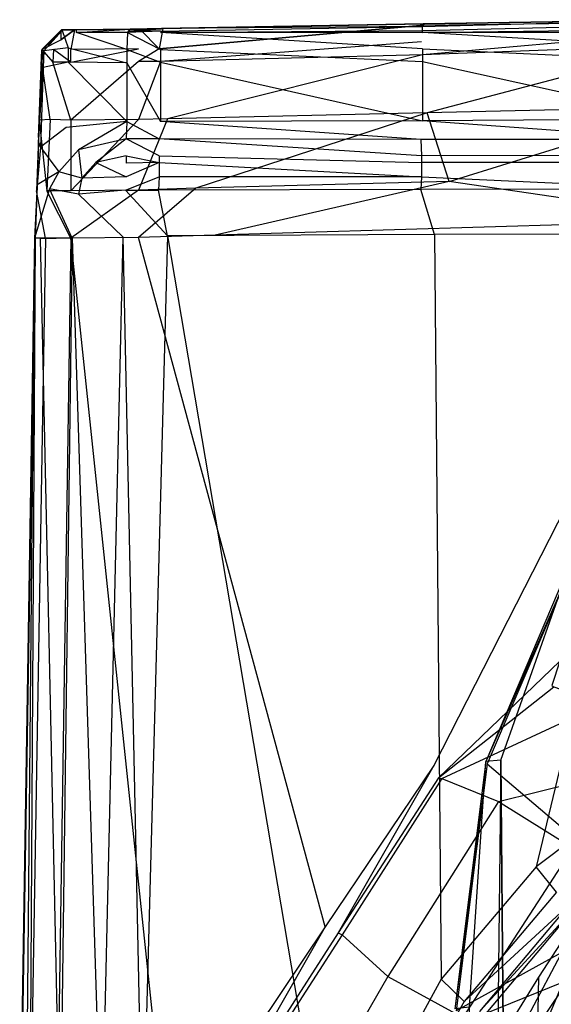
# Model space of a CAD drawing. Extents: x 0 to 0.36, y -0.48 to 0.
# Tile 14 of 25: x 0 to 0.079, y -0.148 to -0.002. Entities that reach past the tile are written whole.
import ezdxf

# ---------------------------------------------------------------- set-up
doc = ezdxf.new("R2010")
doc.units = 0
doc.layers.add('L0_VB_BECKEN_0_N_468310____REPL', color=7, linetype='CONTINUOUS')

msp = doc.modelspace()

# ---------------------------------------------------------------- linework, layer by layer
at = {"layer": 'L0_VB_BECKEN_0_N_468310____REPL', "color": 8}
for points, invisible_edges in [([(0.0208, -0.00598, 0.4235), (0.06, -0.00248, 0.4233), (0.0597, -0.00498, 0.4197), (0.0208, -0.00598, 0.4235)], 14), ([(0.06, -0.00248, 0.4233), (0.0208, -0.00598, 0.4235), (0.0213, -0.00298, 0.4264), (0.06, -0.00248, 0.4233)], 14), ([(0.021, -0.00338, 0.4684), (0.0598, -0.00268, 0.4618), (0.0211, -0.00308, 0.4614), (0.021, -0.00338, 0.4684)], 14), ([(0.0598, -0.00328, 0.4686), (0.0598, -0.00268, 0.4618), (0.021, -0.00338, 0.4684), (0.0598, -0.00328, 0.4686)], 14), ([(0.0211, -0.00298, 0.4543), (0.0599, -0.00228, 0.4498), (0.0211, -0.00298, 0.4498), (0.0211, -0.00298, 0.4543)], 13), ([(0.0599, -0.00228, 0.4498), (0.0211, -0.00298, 0.4543), (0.0599, -0.00228, 0.4542), (0.0599, -0.00228, 0.4498)], 14), ([(0.0599, -0.00228, 0.4498), (0.0213, -0.00298, 0.4305), (0.0211, -0.00298, 0.4498), (0.0599, -0.00228, 0.4498)], 14), ([(0.0598, -0.00268, 0.4618), (0.0599, -0.00228, 0.4542), (0.0211, -0.00298, 0.4543), (0.0598, -0.00268, 0.4618)], 14), ([(0.0598, -0.00268, 0.4618), (0.0211, -0.00298, 0.4543), (0.0211, -0.00308, 0.4614), (0.0598, -0.00268, 0.4618)], 14), ([(0.06, -0.00228, 0.4293), (0.06, -0.00248, 0.4233), (0.0213, -0.00298, 0.4264), (0.06, -0.00228, 0.4293)], 14), ([(0.0213, -0.00298, 0.4305), (0.06, -0.00228, 0.4293), (0.0213, -0.00298, 0.4264), (0.0213, -0.00298, 0.4305)], 14), ([(0.0213, -0.00298, 0.4305), (0.0599, -0.00228, 0.4498), (0.06, -0.00228, 0.4293), (0.0213, -0.00298, 0.4305)], 13), ([(0.0987, -0.00198, 0.4204), (0.0985, -0.00348, 0.4161), (0.0597, -0.00498, 0.4197), (0.0987, -0.00198, 0.4204)], 14), ([(0.06, -0.00248, 0.4233), (0.0987, -0.00198, 0.4204), (0.0597, -0.00498, 0.4197), (0.06, -0.00248, 0.4233)], 14), ([(0.0598, -0.00268, 0.4618), (0.0986, -0.00168, 0.4542), (0.0599, -0.00228, 0.4542), (0.0598, -0.00268, 0.4618)], 14), ([(0.0986, -0.00238, 0.4622), (0.0986, -0.00168, 0.4542), (0.0598, -0.00268, 0.4618), (0.0986, -0.00238, 0.4622)], 14), ([(0.0598, -0.00328, 0.4686), (0.0986, -0.00238, 0.4622), (0.0598, -0.00268, 0.4618), (0.0598, -0.00328, 0.4686)], 14), ([(0.0986, -0.00308, 0.4688), (0.0986, -0.00238, 0.4622), (0.0598, -0.00328, 0.4686), (0.0986, -0.00308, 0.4688)], 14), ([(0.0599, -0.00228, 0.4542), (0.0987, -0.00168, 0.4498), (0.0599, -0.00228, 0.4498), (0.0599, -0.00228, 0.4542)], 13), ([(0.0987, -0.00168, 0.4498), (0.0599, -0.00228, 0.4542), (0.0986, -0.00168, 0.4542), (0.0987, -0.00168, 0.4498)], 14), ([(0.0987, -0.00168, 0.4498), (0.06, -0.00228, 0.4293), (0.0599, -0.00228, 0.4498), (0.0987, -0.00168, 0.4498)], 14), ([(0.06, -0.00228, 0.4293), (0.0987, -0.00168, 0.4498), (0.0987, -0.00168, 0.4277), (0.06, -0.00228, 0.4293)], 13), ([(0.0987, -0.00168, 0.4277), (0.0987, -0.00198, 0.4204), (0.06, -0.00248, 0.4233), (0.0987, -0.00168, 0.4277)], 14), ([(0.06, -0.00228, 0.4293), (0.0987, -0.00168, 0.4277), (0.06, -0.00248, 0.4233), (0.06, -0.00228, 0.4293)], 14), ([(0.0064, -0.00318, 0.4546), (0.0034, -0.00618, 0.4498), (0.0034, -0.00618, 0.455), (0.0064, -0.00318, 0.4546)], 14), ([(0.0063, -0.00318, 0.4498), (0.0034, -0.00618, 0.4498), (0.0064, -0.00318, 0.4546), (0.0063, -0.00318, 0.4498)], 14), ([(0.0064, -0.00328, 0.4612), (0.0064, -0.00318, 0.4546), (0.0034, -0.00618, 0.455), (0.0064, -0.00328, 0.4612)], 14), ([(0.0063, -0.00318, 0.4498), (0.0034, -0.00608, 0.4305), (0.0034, -0.00618, 0.4498), (0.0063, -0.00318, 0.4498)], 14), ([(0.0063, -0.00318, 0.4498), (0.0062, -0.00328, 0.4305), (0.0034, -0.00608, 0.4305), (0.0063, -0.00318, 0.4498)], 14), ([(0.0062, -0.00328, 0.4305), (0.0062, -0.00468, 0.428), (0.0034, -0.00608, 0.4305), (0.0062, -0.00328, 0.4305)], 14), ([(0.0064, -0.00328, 0.4612), (0.0034, -0.00618, 0.455), (0.0037, -0.00628, 0.4613), (0.0064, -0.00328, 0.4612)], 14), ([(0.0064, -0.00328, 0.4612), (0.0037, -0.00628, 0.4613), (0.0073, -0.00588, 0.4695), (0.0064, -0.00328, 0.4612)], 14), ([(0.0082, -0.00318, 0.4277), (0.0077, -0.00608, 0.425), (0.0051, -0.00608, 0.4268), (0.0082, -0.00318, 0.4277)], 14), ([(0.0062, -0.00468, 0.428), (0.0082, -0.00318, 0.4277), (0.0051, -0.00608, 0.4268), (0.0062, -0.00468, 0.428)], 14), ([(0.0063, -0.00318, 0.4498), (0.0082, -0.00318, 0.4305), (0.0062, -0.00328, 0.4305), (0.0063, -0.00318, 0.4498)], 14), ([(0.0082, -0.00318, 0.4305), (0.0082, -0.00318, 0.4277), (0.0062, -0.00468, 0.428), (0.0082, -0.00318, 0.4305)], 14), ([(0.0082, -0.00318, 0.4305), (0.0062, -0.00468, 0.428), (0.0062, -0.00328, 0.4305), (0.0082, -0.00318, 0.4305)], 14), ([(0.0064, -0.00318, 0.4546), (0.0084, -0.00318, 0.4498), (0.0063, -0.00318, 0.4498), (0.0064, -0.00318, 0.4546)], 13), ([(0.0084, -0.00318, 0.4498), (0.0082, -0.00318, 0.4305), (0.0063, -0.00318, 0.4498), (0.0084, -0.00318, 0.4498)], 14), ([(0.0084, -0.00318, 0.4498), (0.0064, -0.00318, 0.4546), (0.0084, -0.00318, 0.4545), (0.0084, -0.00318, 0.4498)], 14), ([(0.0085, -0.00358, 0.4683), (0.0085, -0.00318, 0.4612), (0.0064, -0.00328, 0.4612), (0.0085, -0.00358, 0.4683)], 14), ([(0.0085, -0.00318, 0.4612), (0.0084, -0.00318, 0.4545), (0.0064, -0.00318, 0.4546), (0.0085, -0.00318, 0.4612)], 14), ([(0.0085, -0.00318, 0.4612), (0.0064, -0.00318, 0.4546), (0.0064, -0.00328, 0.4612), (0.0085, -0.00318, 0.4612)], 14), ([(0.0064, -0.00328, 0.4612), (0.0073, -0.00588, 0.4695), (0.0085, -0.00358, 0.4683), (0.0064, -0.00328, 0.4612)], 14), ([(0.016, -0.00608, 0.4735), (0.0085, -0.00358, 0.4683), (0.0073, -0.00588, 0.4695), (0.016, -0.00608, 0.4735)], 14), ([(0.0177, -0.00598, 0.4238), (0.0077, -0.00608, 0.425), (0.0082, -0.00318, 0.4277), (0.0177, -0.00598, 0.4238)], 14), ([(0.0084, -0.00318, 0.4498), (0.0178, -0.00308, 0.4305), (0.0082, -0.00318, 0.4305), (0.0084, -0.00318, 0.4498)], 13), ([(0.0082, -0.00318, 0.4277), (0.0178, -0.00308, 0.4305), (0.0179, -0.00308, 0.4267), (0.0082, -0.00318, 0.4277)], 13), ([(0.0178, -0.00308, 0.4305), (0.0082, -0.00318, 0.4277), (0.0082, -0.00318, 0.4305), (0.0178, -0.00308, 0.4305)], 14), ([(0.0082, -0.00318, 0.4277), (0.0179, -0.00308, 0.4267), (0.0177, -0.00598, 0.4238), (0.0082, -0.00318, 0.4277)], 14), ([(0.0084, -0.00318, 0.4545), (0.017, -0.00308, 0.4498), (0.0084, -0.00318, 0.4498), (0.0084, -0.00318, 0.4545)], 13), ([(0.017, -0.00308, 0.4498), (0.0084, -0.00318, 0.4545), (0.0168, -0.00308, 0.4544), (0.017, -0.00308, 0.4498)], 14), ([(0.0178, -0.00308, 0.4305), (0.0084, -0.00318, 0.4498), (0.017, -0.00308, 0.4498), (0.0178, -0.00308, 0.4305)], 14), ([(0.0084, -0.00318, 0.4545), (0.0165, -0.00308, 0.4613), (0.0168, -0.00308, 0.4544), (0.0084, -0.00318, 0.4545)], 13), ([(0.0165, -0.00308, 0.4613), (0.0084, -0.00318, 0.4545), (0.0085, -0.00318, 0.4612), (0.0165, -0.00308, 0.4613)], 14), ([(0.0085, -0.00358, 0.4683), (0.0165, -0.00308, 0.4613), (0.0085, -0.00318, 0.4612), (0.0085, -0.00358, 0.4683)], 14), ([(0.0162, -0.00338, 0.4683), (0.0165, -0.00308, 0.4613), (0.0085, -0.00358, 0.4683), (0.0162, -0.00338, 0.4683)], 14), ([(0.0161, -0.00358, 0.4718), (0.0162, -0.00338, 0.4683), (0.0085, -0.00358, 0.4683), (0.0161, -0.00358, 0.4718)], 14), ([(0.0161, -0.00358, 0.4718), (0.0085, -0.00358, 0.4683), (0.016, -0.00608, 0.4735), (0.0161, -0.00358, 0.4718)], 14), ([(0.021, -0.00608, 0.4736), (0.0161, -0.00358, 0.4718), (0.016, -0.00608, 0.4735), (0.021, -0.00608, 0.4736)], 13), ([(0.0161, -0.00358, 0.4718), (0.021, -0.00338, 0.4684), (0.0162, -0.00338, 0.4683), (0.0161, -0.00358, 0.4718)], 13), ([(0.021, -0.00338, 0.4684), (0.0161, -0.00358, 0.4718), (0.021, -0.00358, 0.4719), (0.021, -0.00338, 0.4684)], 14), ([(0.0161, -0.00358, 0.4718), (0.021, -0.00608, 0.4736), (0.021, -0.00358, 0.4719), (0.0161, -0.00358, 0.4718)], 14), ([(0.0162, -0.00338, 0.4683), (0.0211, -0.00308, 0.4614), (0.0165, -0.00308, 0.4613), (0.0162, -0.00338, 0.4683)], 13), ([(0.0211, -0.00308, 0.4614), (0.0162, -0.00338, 0.4683), (0.021, -0.00338, 0.4684), (0.0211, -0.00308, 0.4614)], 14), ([(0.0211, -0.00308, 0.4614), (0.0168, -0.00308, 0.4544), (0.0165, -0.00308, 0.4613), (0.0211, -0.00308, 0.4614)], 14), ([(0.0168, -0.00308, 0.4544), (0.0211, -0.00298, 0.4498), (0.017, -0.00308, 0.4498), (0.0168, -0.00308, 0.4544)], 13), ([(0.0211, -0.00298, 0.4498), (0.0168, -0.00308, 0.4544), (0.0211, -0.00298, 0.4543), (0.0211, -0.00298, 0.4498)], 14), ([(0.0211, -0.00308, 0.4614), (0.0211, -0.00298, 0.4543), (0.0168, -0.00308, 0.4544), (0.0211, -0.00308, 0.4614)], 14), ([(0.017, -0.00308, 0.4498), (0.0213, -0.00298, 0.4305), (0.0178, -0.00308, 0.4305), (0.017, -0.00308, 0.4498)], 13), ([(0.0213, -0.00298, 0.4305), (0.017, -0.00308, 0.4498), (0.0211, -0.00298, 0.4498), (0.0213, -0.00298, 0.4305)], 14), ([(0.0179, -0.00308, 0.4267), (0.0208, -0.00598, 0.4235), (0.0177, -0.00598, 0.4238), (0.0179, -0.00308, 0.4267)], 14), ([(0.0213, -0.00298, 0.4305), (0.0179, -0.00308, 0.4267), (0.0178, -0.00308, 0.4305), (0.0213, -0.00298, 0.4305)], 14), ([(0.0213, -0.00298, 0.4264), (0.0208, -0.00598, 0.4235), (0.0179, -0.00308, 0.4267), (0.0213, -0.00298, 0.4264)], 14), ([(0.0179, -0.00308, 0.4267), (0.0213, -0.00298, 0.4305), (0.0213, -0.00298, 0.4264), (0.0179, -0.00308, 0.4267)], 13), ([(0.021, -0.00358, 0.4719), (0.0598, -0.00328, 0.4686), (0.021, -0.00338, 0.4684), (0.021, -0.00358, 0.4719)], 14), ([(0.0598, -0.00358, 0.4724), (0.0598, -0.00328, 0.4686), (0.021, -0.00358, 0.4719), (0.0598, -0.00358, 0.4724)], 14), ([(0.0598, -0.00598, 0.4741), (0.021, -0.00358, 0.4719), (0.021, -0.00608, 0.4736), (0.0598, -0.00598, 0.4741)], 14), ([(0.0598, -0.00358, 0.4724), (0.021, -0.00358, 0.4719), (0.0598, -0.00598, 0.4741), (0.0598, -0.00358, 0.4724)], 14), ([(0.0985, -0.00348, 0.4161), (0.0598, -0.00688, 0.42), (0.0597, -0.00498, 0.4197), (0.0985, -0.00348, 0.4161)], 14), ([(0.0598, -0.00358, 0.4724), (0.0986, -0.00308, 0.4688), (0.0598, -0.00328, 0.4686), (0.0598, -0.00358, 0.4724)], 14), ([(0.0986, -0.00358, 0.4727), (0.0986, -0.00308, 0.4688), (0.0598, -0.00358, 0.4724), (0.0986, -0.00358, 0.4727)], 14), ([(0.0986, -0.00548, 0.4162), (0.0598, -0.00688, 0.42), (0.0985, -0.00348, 0.4161), (0.0986, -0.00548, 0.4162)], 14), ([(0.0986, -0.00588, 0.4744), (0.0598, -0.00358, 0.4724), (0.0598, -0.00598, 0.4741), (0.0986, -0.00588, 0.4744)], 14), ([(0.0986, -0.00358, 0.4727), (0.0598, -0.00358, 0.4724), (0.0986, -0.00588, 0.4744), (0.0986, -0.00358, 0.4727)], 14), ([(0.0034, -0.00608, 0.4305), (0.0062, -0.00468, 0.428), (0.0051, -0.00608, 0.4268), (0.0034, -0.00608, 0.4305)], 14), ([(0.0597, -0.00498, 0.4197), (0.021, -0.00788, 0.4236), (0.0208, -0.00598, 0.4235), (0.0597, -0.00498, 0.4197)], 14), ([(0.0598, -0.00688, 0.42), (0.021, -0.00788, 0.4236), (0.0597, -0.00498, 0.4197), (0.0598, -0.00688, 0.42)], 14), ([(0.0986, -0.00548, 0.4162), (0.0605, -0.01548, 0.4207), (0.0598, -0.00688, 0.42), (0.0986, -0.00548, 0.4162)], 14), ([(0.0991, -0.01468, 0.4165), (0.0605, -0.01548, 0.4207), (0.0986, -0.00548, 0.4162), (0.0991, -0.01468, 0.4165)], 14), ([(0.0033, -0.00868, 0.455), (0.0037, -0.00628, 0.4613), (0.0034, -0.00618, 0.455), (0.0033, -0.00868, 0.455)], 14), ([(0.0034, -0.00618, 0.4498), (0.0034, -0.00798, 0.4305), (0.0033, -0.00848, 0.4498), (0.0034, -0.00618, 0.4498)], 14), ([(0.0034, -0.00618, 0.455), (0.0033, -0.00848, 0.4498), (0.0033, -0.00868, 0.455), (0.0034, -0.00618, 0.455)], 13), ([(0.0033, -0.00848, 0.4498), (0.0034, -0.00618, 0.455), (0.0034, -0.00618, 0.4498), (0.0033, -0.00848, 0.4498)], 14), ([(0.0037, -0.00628, 0.4613), (0.0033, -0.00868, 0.455), (0.0036, -0.00878, 0.4613), (0.0037, -0.00628, 0.4613)], 13), ([(0.0034, -0.00608, 0.4305), (0.005, -0.00798, 0.4268), (0.0034, -0.00798, 0.4305), (0.0034, -0.00608, 0.4305)], 14), ([(0.0051, -0.00608, 0.4268), (0.005, -0.00798, 0.4268), (0.0034, -0.00608, 0.4305), (0.0051, -0.00608, 0.4268)], 14), ([(0.0034, -0.00608, 0.4305), (0.0034, -0.00798, 0.4305), (0.0034, -0.00618, 0.4498), (0.0034, -0.00608, 0.4305)], 14), ([(0.0037, -0.00628, 0.4613), (0.0036, -0.00878, 0.4613), (0.0073, -0.00798, 0.4695), (0.0037, -0.00628, 0.4613)], 14), ([(0.0073, -0.00588, 0.4695), (0.0037, -0.00628, 0.4613), (0.0073, -0.00798, 0.4695), (0.0073, -0.00588, 0.4695)], 14), ([(0.0077, -0.00798, 0.425), (0.005, -0.00798, 0.4268), (0.0051, -0.00608, 0.4268), (0.0077, -0.00798, 0.425)], 14), ([(0.0077, -0.00798, 0.425), (0.0051, -0.00608, 0.4268), (0.0077, -0.00608, 0.425), (0.0077, -0.00798, 0.425)], 14), ([(0.016, -0.00808, 0.4735), (0.0073, -0.00588, 0.4695), (0.0073, -0.00798, 0.4695), (0.016, -0.00808, 0.4735)], 13), ([(0.0073, -0.00588, 0.4695), (0.016, -0.00808, 0.4735), (0.016, -0.00608, 0.4735), (0.0073, -0.00588, 0.4695)], 14), ([(0.0177, -0.00598, 0.4238), (0.0077, -0.00798, 0.425), (0.0077, -0.00608, 0.425), (0.0177, -0.00598, 0.4238)], 13), ([(0.0077, -0.00798, 0.425), (0.0177, -0.00598, 0.4238), (0.0177, -0.00788, 0.4238), (0.0077, -0.00798, 0.425)], 14), ([(0.021, -0.00798, 0.4736), (0.016, -0.00608, 0.4735), (0.016, -0.00808, 0.4735), (0.021, -0.00798, 0.4736)], 13), ([(0.016, -0.00608, 0.4735), (0.021, -0.00798, 0.4736), (0.021, -0.00608, 0.4736), (0.016, -0.00608, 0.4735)], 14), ([(0.0208, -0.00598, 0.4235), (0.0177, -0.00788, 0.4238), (0.0177, -0.00598, 0.4238), (0.0208, -0.00598, 0.4235)], 14), ([(0.021, -0.00788, 0.4236), (0.0177, -0.00788, 0.4238), (0.0208, -0.00598, 0.4235), (0.021, -0.00788, 0.4236)], 14), ([(0.021, -0.00608, 0.4736), (0.0598, -0.00788, 0.4741), (0.0598, -0.00598, 0.4741), (0.021, -0.00608, 0.4736)], 14), ([(0.0598, -0.00788, 0.4741), (0.021, -0.00608, 0.4736), (0.021, -0.00798, 0.4736), (0.0598, -0.00788, 0.4741)], 13), ([(0.0598, -0.00688, 0.42), (0.022, -0.01638, 0.4238), (0.021, -0.00788, 0.4236), (0.0598, -0.00688, 0.42)], 14), ([(0.0605, -0.01548, 0.4207), (0.022, -0.01638, 0.4238), (0.0598, -0.00688, 0.42), (0.0605, -0.01548, 0.4207)], 14), ([(0.0598, -0.00598, 0.4741), (0.0986, -0.00778, 0.4744), (0.0986, -0.00588, 0.4744), (0.0598, -0.00598, 0.4741)], 14), ([(0.0986, -0.00778, 0.4744), (0.0598, -0.00598, 0.4741), (0.0598, -0.00788, 0.4741), (0.0986, -0.00778, 0.4744)], 13), ([(0.0033, -0.00848, 0.4498), (0.003, -0.01658, 0.4305), (0.0029, -0.01918, 0.4498), (0.0033, -0.00848, 0.4498)], 14), ([(0.0029, -0.01918, 0.4498), (0.0033, -0.00868, 0.455), (0.0033, -0.00848, 0.4498), (0.0029, -0.01918, 0.4498)], 14), ([(0.0033, -0.00868, 0.455), (0.0029, -0.01918, 0.4498), (0.0029, -0.01988, 0.4547), (0.0033, -0.00868, 0.455)], 13), ([(0.0029, -0.01988, 0.4547), (0.0036, -0.00878, 0.4613), (0.0033, -0.00868, 0.455), (0.0029, -0.01988, 0.4547)], 14), ([(0.0034, -0.00798, 0.4305), (0.003, -0.01658, 0.4305), (0.0033, -0.00848, 0.4498), (0.0034, -0.00798, 0.4305)], 14), ([(0.0034, -0.00798, 0.4305), (0.0046, -0.01648, 0.4268), (0.003, -0.01658, 0.4305), (0.0034, -0.00798, 0.4305)], 13), ([(0.0046, -0.01648, 0.4268), (0.0034, -0.00798, 0.4305), (0.005, -0.00798, 0.4268), (0.0046, -0.01648, 0.4268)], 14), ([(0.0073, -0.00798, 0.4695), (0.0036, -0.00878, 0.4613), (0.007, -0.01768, 0.4697), (0.0073, -0.00798, 0.4695)], 14), ([(0.0077, -0.01658, 0.4249), (0.0046, -0.01648, 0.4268), (0.005, -0.00798, 0.4268), (0.0077, -0.01658, 0.4249)], 14), ([(0.0077, -0.01658, 0.4249), (0.005, -0.00798, 0.4268), (0.0077, -0.00798, 0.425), (0.0077, -0.01658, 0.4249)], 14), ([(0.016, -0.01678, 0.4735), (0.0073, -0.00798, 0.4695), (0.007, -0.01768, 0.4697), (0.016, -0.01678, 0.4735)], 14), ([(0.016, -0.00808, 0.4735), (0.0073, -0.00798, 0.4695), (0.016, -0.01678, 0.4735), (0.016, -0.00808, 0.4735)], 14), ([(0.0177, -0.00788, 0.4238), (0.0077, -0.01658, 0.4249), (0.0077, -0.00798, 0.425), (0.0177, -0.00788, 0.4238)], 14), ([(0.0177, -0.01648, 0.4238), (0.0077, -0.01658, 0.4249), (0.0177, -0.00788, 0.4238), (0.0177, -0.01648, 0.4238)], 14), ([(0.016, -0.00808, 0.4735), (0.021, -0.01678, 0.4736), (0.021, -0.00798, 0.4736), (0.016, -0.00808, 0.4735)], 14), ([(0.021, -0.01678, 0.4736), (0.016, -0.00808, 0.4735), (0.016, -0.01678, 0.4735), (0.021, -0.01678, 0.4736)], 13), ([(0.021, -0.00788, 0.4236), (0.0177, -0.01648, 0.4238), (0.0177, -0.00788, 0.4238), (0.021, -0.00788, 0.4236)], 14), ([(0.022, -0.01638, 0.4238), (0.0177, -0.01648, 0.4238), (0.021, -0.00788, 0.4236), (0.022, -0.01638, 0.4238)], 14), ([(0.021, -0.00798, 0.4736), (0.0598, -0.01668, 0.4741), (0.0598, -0.00788, 0.4741), (0.021, -0.00798, 0.4736)], 14), ([(0.0598, -0.01668, 0.4741), (0.021, -0.00798, 0.4736), (0.021, -0.01678, 0.4736), (0.0598, -0.01668, 0.4741)], 13), ([(0.0598, -0.00788, 0.4741), (0.0986, -0.01648, 0.4744), (0.0986, -0.00778, 0.4744), (0.0598, -0.00788, 0.4741)], 14), ([(0.0986, -0.01648, 0.4744), (0.0598, -0.00788, 0.4741), (0.0598, -0.01668, 0.4741), (0.0986, -0.01648, 0.4744)], 13), ([(0.0036, -0.00878, 0.4613), (0.0029, -0.01988, 0.4547), (0.0032, -0.02058, 0.4613), (0.0036, -0.00878, 0.4613)], 13), ([(0.0036, -0.00878, 0.4613), (0.0032, -0.02058, 0.4613), (0.007, -0.01768, 0.4697), (0.0036, -0.00878, 0.4613)], 14), ([(0.0605, -0.01548, 0.4207), (0.0262, -0.02668, 0.4237), (0.022, -0.01638, 0.4238), (0.0605, -0.01548, 0.4207)], 14), ([(0.0638, -0.02568, 0.4208), (0.0262, -0.02668, 0.4237), (0.0605, -0.01548, 0.4207), (0.0638, -0.02568, 0.4208)], 14), ([(0.0991, -0.01468, 0.4165), (0.0638, -0.02568, 0.4208), (0.0605, -0.01548, 0.4207), (0.0991, -0.01468, 0.4165)], 13), ([(0.0638, -0.02568, 0.4208), (0.0991, -0.01468, 0.4165), (0.1013, -0.02468, 0.4167), (0.0638, -0.02568, 0.4208)], 14), ([(0.003, -0.01658, 0.4305), (0.0026, -0.02708, 0.4305), (0.0027, -0.02638, 0.4498), (0.003, -0.01658, 0.4305)], 14), ([(0.003, -0.01658, 0.4305), (0.0041, -0.02708, 0.4268), (0.0026, -0.02708, 0.4305), (0.003, -0.01658, 0.4305)], 14), ([(0.003, -0.01658, 0.4305), (0.0027, -0.02638, 0.4498), (0.0029, -0.01918, 0.4498), (0.003, -0.01658, 0.4305)], 14), ([(0.0046, -0.01648, 0.4268), (0.0041, -0.02708, 0.4268), (0.003, -0.01658, 0.4305), (0.0046, -0.01648, 0.4268)], 14), ([(0.0077, -0.02708, 0.4248), (0.0041, -0.02708, 0.4268), (0.0046, -0.01648, 0.4268), (0.0077, -0.02708, 0.4248)], 14), ([(0.0077, -0.01658, 0.4249), (0.0077, -0.02708, 0.4248), (0.0046, -0.01648, 0.4268), (0.0077, -0.01658, 0.4249)], 14), ([(0.016, -0.01678, 0.4735), (0.007, -0.01768, 0.4697), (0.0088, -0.02098, 0.47), (0.016, -0.01678, 0.4735)], 14), ([(0.0177, -0.01648, 0.4238), (0.0077, -0.02708, 0.4248), (0.0077, -0.01658, 0.4249), (0.0177, -0.01648, 0.4238)], 14), ([(0.0177, -0.02698, 0.4238), (0.0077, -0.02708, 0.4248), (0.0177, -0.01648, 0.4238), (0.0177, -0.02698, 0.4238)], 14), ([(0.016, -0.01678, 0.4735), (0.0088, -0.02098, 0.47), (0.0159, -0.01938, 0.4729), (0.016, -0.01678, 0.4735)], 14), ([(0.0208, -0.01938, 0.473), (0.016, -0.01678, 0.4735), (0.0159, -0.01938, 0.4729), (0.0208, -0.01938, 0.473)], 13), ([(0.016, -0.01678, 0.4735), (0.0208, -0.01938, 0.473), (0.021, -0.01678, 0.4736), (0.016, -0.01678, 0.4735)], 14), ([(0.022, -0.01638, 0.4238), (0.0177, -0.02698, 0.4238), (0.0177, -0.01648, 0.4238), (0.022, -0.01638, 0.4238)], 14), ([(0.0262, -0.02668, 0.4237), (0.0177, -0.02698, 0.4238), (0.022, -0.01638, 0.4238), (0.0262, -0.02668, 0.4237)], 14), ([(0.0596, -0.01948, 0.4733), (0.021, -0.01678, 0.4736), (0.0208, -0.01938, 0.473), (0.0596, -0.01948, 0.4733)], 14), ([(0.0598, -0.01668, 0.4741), (0.021, -0.01678, 0.4736), (0.0596, -0.01948, 0.4733), (0.0598, -0.01668, 0.4741)], 14), ([(0.0985, -0.01948, 0.4735), (0.0598, -0.01668, 0.4741), (0.0596, -0.01948, 0.4733), (0.0985, -0.01948, 0.4735)], 14), ([(0.0986, -0.01648, 0.4744), (0.0598, -0.01668, 0.4741), (0.0985, -0.01948, 0.4735), (0.0986, -0.01648, 0.4744)], 14), ([(0.007, -0.01768, 0.4697), (0.0032, -0.02058, 0.4613), (0.0088, -0.02098, 0.47), (0.007, -0.01768, 0.4697)], 14), ([(0.0029, -0.01918, 0.4498), (0.0027, -0.02638, 0.4498), (0.0027, -0.02618, 0.4556), (0.0029, -0.01918, 0.4498)], 14), ([(0.0029, -0.01918, 0.4498), (0.0027, -0.02618, 0.4556), (0.0029, -0.01988, 0.4547), (0.0029, -0.01918, 0.4498)], 14), ([(0.0029, -0.01988, 0.4547), (0.0027, -0.02618, 0.4556), (0.0032, -0.02058, 0.4613), (0.0029, -0.01988, 0.4547)], 14), ([(0.0159, -0.01938, 0.4729), (0.0088, -0.02098, 0.47), (0.0114, -0.02288, 0.469), (0.0159, -0.01938, 0.4729)], 14), ([(0.0159, -0.01938, 0.4729), (0.0114, -0.02288, 0.469), (0.0159, -0.02188, 0.4707), (0.0159, -0.01938, 0.4729)], 14), ([(0.0208, -0.02188, 0.4707), (0.0159, -0.01938, 0.4729), (0.0159, -0.02188, 0.4707), (0.0208, -0.02188, 0.4707)], 14), ([(0.0208, -0.01938, 0.473), (0.0159, -0.01938, 0.4729), (0.0208, -0.02188, 0.4707), (0.0208, -0.01938, 0.473)], 14), ([(0.0597, -0.02188, 0.4708), (0.0208, -0.01938, 0.473), (0.0208, -0.02188, 0.4707), (0.0597, -0.02188, 0.4708)], 14), ([(0.0596, -0.01948, 0.4733), (0.0208, -0.01938, 0.473), (0.0597, -0.02188, 0.4708), (0.0596, -0.01948, 0.4733)], 14), ([(0.0596, -0.01948, 0.4733), (0.0597, -0.02188, 0.4708), (0.0985, -0.02178, 0.4708), (0.0596, -0.01948, 0.4733)], 14), ([(0.0985, -0.01948, 0.4735), (0.0596, -0.01948, 0.4733), (0.0985, -0.02178, 0.4708), (0.0985, -0.01948, 0.4735)], 14), ([(0.0032, -0.02058, 0.4613), (0.0027, -0.02618, 0.4556), (0.0059, -0.02428, 0.4644), (0.0032, -0.02058, 0.4613)], 14), ([(0.0032, -0.02058, 0.4613), (0.0059, -0.02428, 0.4644), (0.0088, -0.02098, 0.47), (0.0032, -0.02058, 0.4613)], 14), ([(0.0088, -0.02098, 0.47), (0.0059, -0.02428, 0.4644), (0.0093, -0.02518, 0.4649), (0.0088, -0.02098, 0.47)], 14), ([(0.0088, -0.02098, 0.47), (0.0093, -0.02518, 0.4649), (0.0114, -0.02288, 0.469), (0.0088, -0.02098, 0.47)], 14), ([(0.0159, -0.02188, 0.4707), (0.0114, -0.02288, 0.469), (0.0159, -0.02298, 0.4688), (0.0159, -0.02188, 0.4707)], 14), ([(0.0159, -0.02188, 0.4707), (0.0159, -0.02298, 0.4688), (0.0208, -0.02288, 0.4688), (0.0159, -0.02188, 0.4707)], 14), ([(0.0159, -0.02188, 0.4707), (0.0208, -0.02288, 0.4688), (0.0208, -0.02188, 0.4707), (0.0159, -0.02188, 0.4707)], 14), ([(0.0597, -0.02288, 0.4689), (0.0208, -0.02188, 0.4707), (0.0208, -0.02288, 0.4688), (0.0597, -0.02288, 0.4689)], 13), ([(0.0208, -0.02188, 0.4707), (0.0597, -0.02288, 0.4689), (0.0597, -0.02188, 0.4708), (0.0208, -0.02188, 0.4707)], 14), ([(0.0985, -0.02178, 0.4708), (0.0597, -0.02188, 0.4708), (0.0985, -0.02288, 0.469), (0.0985, -0.02178, 0.4708)], 14), ([(0.0597, -0.02188, 0.4708), (0.0597, -0.02288, 0.4689), (0.0985, -0.02288, 0.469), (0.0597, -0.02188, 0.4708)], 14), ([(0.0159, -0.02498, 0.4652), (0.0114, -0.02288, 0.469), (0.0093, -0.02518, 0.4649), (0.0159, -0.02498, 0.4652)], 13), ([(0.0114, -0.02288, 0.469), (0.0159, -0.02498, 0.4652), (0.0159, -0.02298, 0.4688), (0.0114, -0.02288, 0.469)], 14), ([(0.0208, -0.02288, 0.4688), (0.0159, -0.02498, 0.4652), (0.0208, -0.02498, 0.4652), (0.0208, -0.02288, 0.4688)], 14), ([(0.0208, -0.02288, 0.4688), (0.0159, -0.02298, 0.4688), (0.0159, -0.02498, 0.4652), (0.0208, -0.02288, 0.4688)], 14), ([(0.0597, -0.02498, 0.4653), (0.0208, -0.02288, 0.4688), (0.0208, -0.02498, 0.4652), (0.0597, -0.02498, 0.4653)], 13), ([(0.0208, -0.02288, 0.4688), (0.0597, -0.02498, 0.4653), (0.0597, -0.02288, 0.4689), (0.0208, -0.02288, 0.4688)], 14), ([(0.0597, -0.02288, 0.4689), (0.0597, -0.02498, 0.4653), (0.0985, -0.02488, 0.4654), (0.0597, -0.02288, 0.4689)], 14), ([(0.0985, -0.02288, 0.469), (0.0597, -0.02288, 0.4689), (0.0985, -0.02488, 0.4654), (0.0985, -0.02288, 0.469)], 14), ([(0.0059, -0.02428, 0.4644), (0.0027, -0.02618, 0.4556), (0.0045, -0.02678, 0.4606), (0.0059, -0.02428, 0.4644)], 14), ([(0.0059, -0.02428, 0.4644), (0.0045, -0.02678, 0.4606), (0.0088, -0.02758, 0.4623), (0.0059, -0.02428, 0.4644)], 14), ([(0.0093, -0.02518, 0.4649), (0.0059, -0.02428, 0.4644), (0.0088, -0.02758, 0.4623), (0.0093, -0.02518, 0.4649)], 14), ([(0.1027, -0.03148, 0.4169), (0.0638, -0.02568, 0.4208), (0.1013, -0.02468, 0.4167), (0.1027, -0.03148, 0.4169)], 14), ([(0.0027, -0.02618, 0.4556), (0.0024, -0.03408, 0.4498), (0.0023, -0.03408, 0.4544), (0.0027, -0.02618, 0.4556)], 14), ([(0.0027, -0.02618, 0.4556), (0.0023, -0.03408, 0.4544), (0.0045, -0.02678, 0.4606), (0.0027, -0.02618, 0.4556)], 14), ([(0.0027, -0.02618, 0.4556), (0.0027, -0.02638, 0.4498), (0.0024, -0.03408, 0.4498), (0.0027, -0.02618, 0.4556)], 14), ([(0.0093, -0.02518, 0.4649), (0.0088, -0.02758, 0.4623), (0.0158, -0.02698, 0.4628), (0.0093, -0.02518, 0.4649)], 14), ([(0.0159, -0.02498, 0.4652), (0.0093, -0.02518, 0.4649), (0.0158, -0.02698, 0.4628), (0.0159, -0.02498, 0.4652)], 14), ([(0.0208, -0.02498, 0.4652), (0.0158, -0.02698, 0.4628), (0.0207, -0.02698, 0.4628), (0.0208, -0.02498, 0.4652)], 13), ([(0.0158, -0.02698, 0.4628), (0.0208, -0.02498, 0.4652), (0.0159, -0.02498, 0.4652), (0.0158, -0.02698, 0.4628)], 14), ([(0.0208, -0.02498, 0.4652), (0.0207, -0.02698, 0.4628), (0.0596, -0.02688, 0.4629), (0.0208, -0.02498, 0.4652)], 14), ([(0.0597, -0.02498, 0.4653), (0.0208, -0.02498, 0.4652), (0.0596, -0.02688, 0.4629), (0.0597, -0.02498, 0.4653)], 14), ([(0.0638, -0.02568, 0.4208), (0.0291, -0.03368, 0.4237), (0.0262, -0.02668, 0.4237), (0.0638, -0.02568, 0.4208)], 14), ([(0.1027, -0.03148, 0.4169), (0.0291, -0.03368, 0.4237), (0.0638, -0.02568, 0.4208), (0.1027, -0.03148, 0.4169)], 14), ([(0.0984, -0.02678, 0.463), (0.0597, -0.02498, 0.4653), (0.0596, -0.02688, 0.4629), (0.0984, -0.02678, 0.463)], 13), ([(0.0597, -0.02498, 0.4653), (0.0984, -0.02678, 0.463), (0.0985, -0.02488, 0.4654), (0.0597, -0.02498, 0.4653)], 14), ([(0.0045, -0.02678, 0.4606), (0.0023, -0.03408, 0.4544), (0.0032, -0.03418, 0.4574), (0.0045, -0.02678, 0.4606)], 14), ([(0.0027, -0.02638, 0.4498), (0.0024, -0.03408, 0.4305), (0.0024, -0.03408, 0.4498), (0.0027, -0.02638, 0.4498)], 14), ([(0.0027, -0.02638, 0.4498), (0.0026, -0.02708, 0.4305), (0.0024, -0.03408, 0.4305), (0.0027, -0.02638, 0.4498)], 14), ([(0.0026, -0.02708, 0.4305), (0.0039, -0.03408, 0.4268), (0.0024, -0.03408, 0.4305), (0.0026, -0.02708, 0.4305)], 13), ([(0.0039, -0.03408, 0.4268), (0.0026, -0.02708, 0.4305), (0.0041, -0.02708, 0.4268), (0.0039, -0.03408, 0.4268)], 14), ([(0.0079, -0.03408, 0.4603), (0.0045, -0.02678, 0.4606), (0.0032, -0.03418, 0.4574), (0.0079, -0.03408, 0.4603)], 14), ([(0.0077, -0.03408, 0.4248), (0.0039, -0.03408, 0.4268), (0.0041, -0.02708, 0.4268), (0.0077, -0.03408, 0.4248)], 14), ([(0.0077, -0.03408, 0.4248), (0.0041, -0.02708, 0.4268), (0.0077, -0.02708, 0.4248), (0.0077, -0.03408, 0.4248)], 14), ([(0.0088, -0.02758, 0.4623), (0.0045, -0.02678, 0.4606), (0.0079, -0.03408, 0.4603), (0.0088, -0.02758, 0.4623)], 14), ([(0.0177, -0.02698, 0.4238), (0.0077, -0.03408, 0.4248), (0.0077, -0.02708, 0.4248), (0.0177, -0.02698, 0.4238)], 14), ([(0.0177, -0.03398, 0.424), (0.0077, -0.03408, 0.4248), (0.0177, -0.02698, 0.4238), (0.0177, -0.03398, 0.424)], 14), ([(0.0154, -0.03388, 0.4603), (0.0088, -0.02758, 0.4623), (0.0079, -0.03408, 0.4603), (0.0154, -0.03388, 0.4603)], 14), ([(0.0158, -0.02698, 0.4628), (0.0088, -0.02758, 0.4623), (0.0154, -0.03388, 0.4603), (0.0158, -0.02698, 0.4628)], 14), ([(0.022, -0.03378, 0.4603), (0.0158, -0.02698, 0.4628), (0.0154, -0.03388, 0.4603), (0.022, -0.03378, 0.4603)], 14), ([(0.022, -0.03378, 0.4603), (0.0207, -0.02698, 0.4628), (0.0158, -0.02698, 0.4628), (0.022, -0.03378, 0.4603)], 14), ([(0.0262, -0.02668, 0.4237), (0.0177, -0.03398, 0.424), (0.0177, -0.02698, 0.4238), (0.0262, -0.02668, 0.4237)], 14), ([(0.0291, -0.03368, 0.4237), (0.0177, -0.03398, 0.424), (0.0262, -0.02668, 0.4237), (0.0291, -0.03368, 0.4237)], 14), ([(0.0596, -0.02688, 0.4629), (0.0207, -0.02698, 0.4628), (0.022, -0.03378, 0.4603), (0.0596, -0.02688, 0.4629)], 14), ([(0.0616, -0.03358, 0.4603), (0.0596, -0.02688, 0.4629), (0.022, -0.03378, 0.4603), (0.0616, -0.03358, 0.4603)], 14), ([(0.0984, -0.02678, 0.463), (0.0596, -0.02688, 0.4629), (0.0616, -0.03358, 0.4603), (0.0984, -0.02678, 0.463)], 14), ([(0.0991, -0.03348, 0.4603), (0.0984, -0.02678, 0.463), (0.0616, -0.03358, 0.4603), (0.0991, -0.03348, 0.4603)], 14), ([(0.1027, -0.03148, 0.4169), (0.0615, -0.11238, 0.4231), (0.0291, -0.03368, 0.4237), (0.1027, -0.03148, 0.4169)], 14), ([(0.1027, -0.03148, 0.4169), (0.0802, -0.09688, 0.4236), (0.0615, -0.11238, 0.4231), (0.1027, -0.03148, 0.4169)], 14), ([(0.0626, -0.14408, 0.4603), (0.0616, -0.03358, 0.4603), (0.022, -0.03378, 0.4603), (0.0626, -0.14408, 0.4603)], 13), ([(0.0767, -0.12738, 0.4603), (0.0991, -0.03348, 0.4603), (0.0616, -0.03358, 0.4603), (0.0767, -0.12738, 0.4603)], 13), ([(0.0616, -0.03358, 0.4603), (0.0626, -0.14408, 0.4603), (0.0767, -0.12738, 0.4603), (0.0616, -0.03358, 0.4603)], 14), ([(0.0991, -0.03348, 0.4603), (0.0767, -0.12738, 0.4603), (0.0941, -0.11418, 0.4603), (0.0991, -0.03348, 0.4603)], 14), ([(0.0024, -0.03408, 0.4498), (0.0002, -0.17098, 0.4305), (0.0001, -0.17098, 0.4498), (0.0024, -0.03408, 0.4498)], 14), ([(0.0023, -0.03408, 0.4544), (0.0001, -0.17098, 0.4498), (0.0001, -0.17098, 0.4535), (0.0023, -0.03408, 0.4544)], 14), ([(0.0024, -0.03408, 0.4498), (0.0001, -0.17098, 0.4498), (0.0023, -0.03408, 0.4544), (0.0024, -0.03408, 0.4498)], 14), ([(0.0023, -0.03408, 0.4544), (0.0001, -0.17098, 0.4535), (0.001, -0.17068, 0.4575), (0.0023, -0.03408, 0.4544)], 14), ([(0.0024, -0.03408, 0.4305), (0.0002, -0.17098, 0.4305), (0.0024, -0.03408, 0.4498), (0.0024, -0.03408, 0.4305)], 14), ([(0.0024, -0.03408, 0.4305), (0.0016, -0.17098, 0.4268), (0.0002, -0.17098, 0.4305), (0.0024, -0.03408, 0.4305)], 14), ([(0.0023, -0.03408, 0.4544), (0.001, -0.17068, 0.4575), (0.0032, -0.03418, 0.4574), (0.0023, -0.03408, 0.4544)], 14), ([(0.0061, -0.17068, 0.4603), (0.0032, -0.03418, 0.4574), (0.001, -0.17068, 0.4575), (0.0061, -0.17068, 0.4603)], 14), ([(0.0056, -0.17098, 0.4246), (0.0016, -0.17098, 0.4268), (0.0039, -0.03408, 0.4268), (0.0056, -0.17098, 0.4246)], 14), ([(0.0039, -0.03408, 0.4268), (0.0016, -0.17098, 0.4268), (0.0024, -0.03408, 0.4305), (0.0039, -0.03408, 0.4268)], 14), ([(0.0079, -0.03408, 0.4603), (0.0032, -0.03418, 0.4574), (0.0061, -0.17068, 0.4603), (0.0079, -0.03408, 0.4603)], 14), ([(0.0077, -0.03408, 0.4248), (0.0056, -0.17098, 0.4246), (0.0039, -0.03408, 0.4268), (0.0077, -0.03408, 0.4248)], 14), ([(0.0221, -0.17098, 0.4221), (0.0056, -0.17098, 0.4246), (0.0077, -0.03408, 0.4248), (0.0221, -0.17098, 0.4221)], 14), ([(0.0122, -0.17128, 0.4603), (0.0079, -0.03408, 0.4603), (0.0061, -0.17068, 0.4603), (0.0122, -0.17128, 0.4603)], 13), ([(0.0221, -0.17098, 0.4221), (0.0077, -0.03408, 0.4248), (0.0177, -0.03398, 0.424), (0.0221, -0.17098, 0.4221)], 14), ([(0.0079, -0.03408, 0.4603), (0.0122, -0.17128, 0.4603), (0.0154, -0.03388, 0.4603), (0.0079, -0.03408, 0.4603)], 14), ([(0.0183, -0.17188, 0.4603), (0.0154, -0.03388, 0.4603), (0.0122, -0.17128, 0.4603), (0.0183, -0.17188, 0.4603)], 13), ([(0.0154, -0.03388, 0.4603), (0.0183, -0.17188, 0.4603), (0.022, -0.03378, 0.4603), (0.0154, -0.03388, 0.4603)], 14), ([(0.0454, -0.13628, 0.4227), (0.0177, -0.03398, 0.424), (0.0291, -0.03368, 0.4237), (0.0454, -0.13628, 0.4227)], 14), ([(0.0454, -0.13628, 0.4227), (0.0221, -0.17098, 0.4221), (0.0177, -0.03398, 0.424), (0.0454, -0.13628, 0.4227)], 14), ([(0.0459, -0.17468, 0.4603), (0.022, -0.03378, 0.4603), (0.0183, -0.17188, 0.4603), (0.0459, -0.17468, 0.4603)], 13), ([(0.022, -0.03378, 0.4603), (0.0459, -0.17468, 0.4603), (0.0626, -0.14408, 0.4603), (0.022, -0.03378, 0.4603)], 14), ([(0.0615, -0.11238, 0.4231), (0.0454, -0.13628, 0.4227), (0.0291, -0.03368, 0.4237), (0.0615, -0.11238, 0.4231)], 14), ([(0.0819, -0.08188, 0.0003), (0.071454, -0.111559, 0.0003), (0.0692, -0.11178, 0.0003), (0.0819, -0.08188, 0.0003)], 13), ([(0.0819, -0.08188, 0.0003), (0.0692, -0.11178, 0.0003), (0.082163, -0.082261, 0.001793), (0.0819, -0.08188, 0.0003)], 14), ([(0.082163, -0.082261, 0.001793), (0.0692, -0.11178, 0.0003), (0.069434, -0.112131, 0.001793), (0.082163, -0.082261, 0.001793)], 14), ([(0.082163, -0.082261, 0.001793), (0.069434, -0.112131, 0.001793), (0.1045, -0.11468, 0.1288), (0.082163, -0.082261, 0.001793)], 14), ([(0.071454, -0.111559, 0.0003), (0.0819, -0.08188, 0.0003), (0.08327, -0.082575, 0.0003), (0.071454, -0.111559, 0.0003)], 14), ([(0.073474, -0.350801, 0.0003), (0.071454, -0.111559, 0.0003), (0.08327, -0.082575, 0.0003), (0.073474, -0.350801, 0.0003)], 10), ([(0.073474, -0.350801, 0.0003), (0.08327, -0.082575, 0.0003), (0.076402, -0.358981, 0.0003), (0.073474, -0.350801, 0.0003)], 13), ([(0.076402, -0.358981, 0.0003), (0.08327, -0.082575, 0.0003), (0.08024, -0.366758, 0.0003), (0.076402, -0.358981, 0.0003)], 10), ([(0.0802, -0.09688, 0.4236), (0.0622, -0.11418, 0.4231), (0.0615, -0.11238, 0.4231), (0.0802, -0.09688, 0.4236)], 14), ([(0.0802, -0.09688, 0.4236), (0.079, -0.10048, 0.424), (0.0622, -0.11418, 0.4231), (0.0802, -0.09688, 0.4236)], 14), ([(0.079, -0.10048, 0.424), (0.0793, -0.10068, 0.421), (0.0622, -0.11418, 0.4231), (0.079, -0.10048, 0.424)], 14), ([(0.0622, -0.11418, 0.4231), (0.0793, -0.10068, 0.421), (0.0627, -0.11428, 0.4202), (0.0622, -0.11418, 0.4231)], 14), ([(0.0793, -0.10068, 0.421), (0.0865, -0.10318, 0.3776), (0.0627, -0.11428, 0.4202), (0.0793, -0.10068, 0.421)], 14), ([(0.0627, -0.11428, 0.4202), (0.0865, -0.10318, 0.3776), (0.0711, -0.11768, 0.3775), (0.0627, -0.11428, 0.4202)], 14), ([(0.0865, -0.10318, 0.3776), (0.0967, -0.11138, 0.3307), (0.0711, -0.11768, 0.3775), (0.0865, -0.10318, 0.3776)], 14), ([(0.1133, -0.11098, 0.4065), (0.1053, -0.14018, 0.3654), (0.077, -0.14378, 0.4031), (0.1133, -0.11098, 0.4065)], 14), ([(0.092, -0.12068, 0.4414), (0.1133, -0.11098, 0.4065), (0.077, -0.14378, 0.4031), (0.092, -0.12068, 0.4414)], 14), ([(0.0615, -0.11238, 0.4231), (0.0473, -0.13718, 0.4225), (0.0454, -0.13628, 0.4227), (0.0615, -0.11238, 0.4231)], 14), ([(0.0622, -0.11418, 0.4231), (0.0473, -0.13718, 0.4225), (0.0615, -0.11238, 0.4231), (0.0622, -0.11418, 0.4231)], 14), ([(0.0692, -0.11178, 0.0003), (0.066808, -0.148218, 0.0003), (0.0646, -0.14848, 0.0003), (0.0692, -0.11178, 0.0003)], 13), ([(0.0692, -0.11178, 0.0003), (0.0646, -0.14848, 0.0003), (0.069434, -0.112131, 0.001793), (0.0692, -0.11178, 0.0003)], 14), ([(0.069434, -0.112131, 0.001793), (0.0646, -0.14848, 0.0003), (0.064805, -0.148744, 0.001793), (0.069434, -0.112131, 0.001793)], 14), ([(0.069434, -0.112131, 0.001793), (0.064805, -0.148744, 0.001793), (0.0937, -0.13278, 0.1287), (0.069434, -0.112131, 0.001793)], 14), ([(0.068929, -0.335249, 0.0003), (0.066808, -0.148218, 0.0003), (0.071454, -0.111559, 0.0003), (0.068929, -0.335249, 0.0003)], 10), ([(0.066808, -0.148218, 0.0003), (0.0692, -0.11178, 0.0003), (0.071454, -0.111559, 0.0003), (0.066808, -0.148218, 0.0003)], 14), ([(0.068929, -0.335249, 0.0003), (0.071454, -0.111559, 0.0003), (0.073474, -0.350801, 0.0003), (0.068929, -0.335249, 0.0003)], 13), ([(0.069434, -0.112131, 0.001793), (0.0937, -0.13278, 0.1287), (0.1045, -0.11468, 0.1288), (0.069434, -0.112131, 0.001793)], 14), ([(0.0711, -0.11768, 0.3775), (0.0967, -0.11138, 0.3307), (0.0821, -0.12458, 0.3307), (0.0711, -0.11768, 0.3775)], 14), ([(0.0622, -0.11418, 0.4231), (0.0627, -0.11428, 0.4202), (0.0473, -0.13718, 0.4225), (0.0622, -0.11418, 0.4231)], 14), ([(0.0627, -0.11428, 0.4202), (0.0479, -0.13748, 0.4197), (0.0473, -0.13718, 0.4225), (0.0627, -0.11428, 0.4202)], 14), ([(0.0627, -0.11428, 0.4202), (0.0711, -0.11768, 0.3775), (0.0479, -0.13748, 0.4197), (0.0627, -0.11428, 0.4202)], 14), ([(0.0941, -0.11418, 0.4603), (0.0767, -0.12738, 0.4603), (0.0797, -0.13118, 0.4594), (0.0941, -0.11418, 0.4603)], 14), ([(0.0711, -0.11768, 0.3775), (0.0547, -0.14368, 0.3775), (0.0479, -0.13748, 0.4197), (0.0711, -0.11768, 0.3775)], 14), ([(0.0711, -0.11768, 0.3775), (0.0821, -0.12458, 0.3307), (0.0547, -0.14368, 0.3775), (0.0711, -0.11768, 0.3775)], 14), ([(0.092, -0.12068, 0.4414), (0.077, -0.14378, 0.4031), (0.0579, -0.16088, 0.4414), (0.092, -0.12068, 0.4414)], 14), ([(0.0821, -0.12458, 0.3307), (0.0658, -0.14978, 0.3307), (0.0547, -0.14368, 0.3775), (0.0821, -0.12458, 0.3307)], 14), ([(0.0821, -0.12458, 0.3307), (0.0893, -0.13248, 0.3089), (0.0658, -0.14978, 0.3307), (0.0821, -0.12458, 0.3307)], 14), ([(0.0767, -0.12738, 0.4603), (0.0626, -0.14408, 0.4603), (0.066, -0.14738, 0.4595), (0.0767, -0.12738, 0.4603)], 14), ([(0.0797, -0.13118, 0.4594), (0.0767, -0.12738, 0.4603), (0.066, -0.14738, 0.4595), (0.0797, -0.13118, 0.4594)], 14), ([(0.0797, -0.13118, 0.4594), (0.066, -0.14738, 0.4595), (0.0815, -0.13308, 0.4555), (0.0797, -0.13118, 0.4594)], 14), ([(0.0937, -0.13278, 0.1287), (0.064805, -0.148744, 0.001793), (0.0848, -0.15928, 0.1288), (0.0937, -0.13278, 0.1287)], 14), ([(0.0893, -0.13248, 0.3089), (0.0737, -0.15568, 0.3089), (0.0658, -0.14978, 0.3307), (0.0893, -0.13248, 0.3089)], 14), ([(0.0893, -0.13248, 0.3089), (0.1039, -0.14598, 0.2791), (0.0737, -0.15568, 0.3089), (0.0893, -0.13248, 0.3089)], 14), ([(0.0815, -0.13308, 0.4555), (0.066, -0.14738, 0.4595), (0.0683, -0.14888, 0.4558), (0.0815, -0.13308, 0.4555)], 14), ([(0.0815, -0.13308, 0.4555), (0.0683, -0.14888, 0.4558), (0.0823, -0.13358, 0.4511), (0.0815, -0.13308, 0.4555)], 14), ([(0.0823, -0.13358, 0.4511), (0.0683, -0.14888, 0.4558), (0.0692, -0.14918, 0.4513), (0.0823, -0.13358, 0.4511)], 14), ([(0.0823, -0.13358, 0.4511), (0.0692, -0.14918, 0.4513), (0.0931, -0.13948, 0.3948), (0.0823, -0.13358, 0.4511)], 14), ([(0.0454, -0.13628, 0.4227), (0.0256, -0.17098, 0.4216), (0.0221, -0.17098, 0.4221), (0.0454, -0.13628, 0.4227)], 14), ([(0.0473, -0.13718, 0.4225), (0.0256, -0.17098, 0.4216), (0.0454, -0.13628, 0.4227), (0.0473, -0.13718, 0.4225)], 14), ([(0.0473, -0.13718, 0.4225), (0.0479, -0.13748, 0.4197), (0.0256, -0.17098, 0.4216), (0.0473, -0.13718, 0.4225)], 14), ([(0.0479, -0.13748, 0.4197), (0.0262, -0.17118, 0.4188), (0.0256, -0.17098, 0.4216), (0.0479, -0.13748, 0.4197)], 14), ([(0.0479, -0.13748, 0.4197), (0.0547, -0.14368, 0.3775), (0.0262, -0.17118, 0.4188), (0.0479, -0.13748, 0.4197)], 14), ([(0.0816, -0.13798, 0.3829), (0.0657, -0.16808, 0.3829), (0.0636, -0.16668, 0.3829), (0.0816, -0.13798, 0.3829)], 13), ([(0.0657, -0.16808, 0.3829), (0.0816, -0.13798, 0.3829), (0.0813, -0.14298, 0.3829), (0.0657, -0.16808, 0.3829)], 14), ([(0.0931, -0.13948, 0.3948), (0.0692, -0.14918, 0.4513), (0.0804, -0.15438, 0.3948), (0.0931, -0.13948, 0.3948)], 14), ([(0.1143, -0.17578, 0.3301), (0.0765, -0.17678, 0.3624), (0.1053, -0.14018, 0.3654), (0.1143, -0.17578, 0.3301)], 14), ([(0.1053, -0.14018, 0.3654), (0.0765, -0.17678, 0.3624), (0.077, -0.14378, 0.4031), (0.1053, -0.14018, 0.3654)], 14), ([(0.0813, -0.14298, 0.3829), (0.0678, -0.17548, 0.3829), (0.0657, -0.16808, 0.3829), (0.0813, -0.14298, 0.3829)], 13), ([(0.0678, -0.17548, 0.3829), (0.0813, -0.14298, 0.3829), (0.0824, -0.15198, 0.3829), (0.0678, -0.17548, 0.3829)], 14), ([(0.0547, -0.14368, 0.3775), (0.0379, -0.17248, 0.3774), (0.0262, -0.17118, 0.4188), (0.0547, -0.14368, 0.3775)], 14), ([(0.0547, -0.14368, 0.3775), (0.0658, -0.14978, 0.3307), (0.0379, -0.17248, 0.3774), (0.0547, -0.14368, 0.3775)], 14), ([(0.0626, -0.14408, 0.4603), (0.0459, -0.17468, 0.4603), (0.0496, -0.17598, 0.4592), (0.0626, -0.14408, 0.4603)], 14), ([(0.066, -0.14738, 0.4595), (0.0626, -0.14408, 0.4603), (0.0496, -0.17598, 0.4592), (0.066, -0.14738, 0.4595)], 14), ([(0.077, -0.14378, 0.4031), (0.0765, -0.17678, 0.3624), (0.05, -0.18748, 0.4031), (0.077, -0.14378, 0.4031)], 14), ([(0.077, -0.14378, 0.4031), (0.05, -0.18748, 0.4031), (0.0579, -0.16088, 0.4414), (0.077, -0.14378, 0.4031)], 14), ([(0.1039, -0.14598, 0.2791), (0.0908, -0.16598, 0.2791), (0.0737, -0.15568, 0.3089), (0.1039, -0.14598, 0.2791)], 14), ([(0.066, -0.14738, 0.4595), (0.0496, -0.17598, 0.4592), (0.0683, -0.14888, 0.4558), (0.066, -0.14738, 0.4595)], 14)]:
    msp.add_3dface(points, dxfattribs=dict(at, invisible_edges=invisible_edges))

doc.saveas('drawing.dxf')
